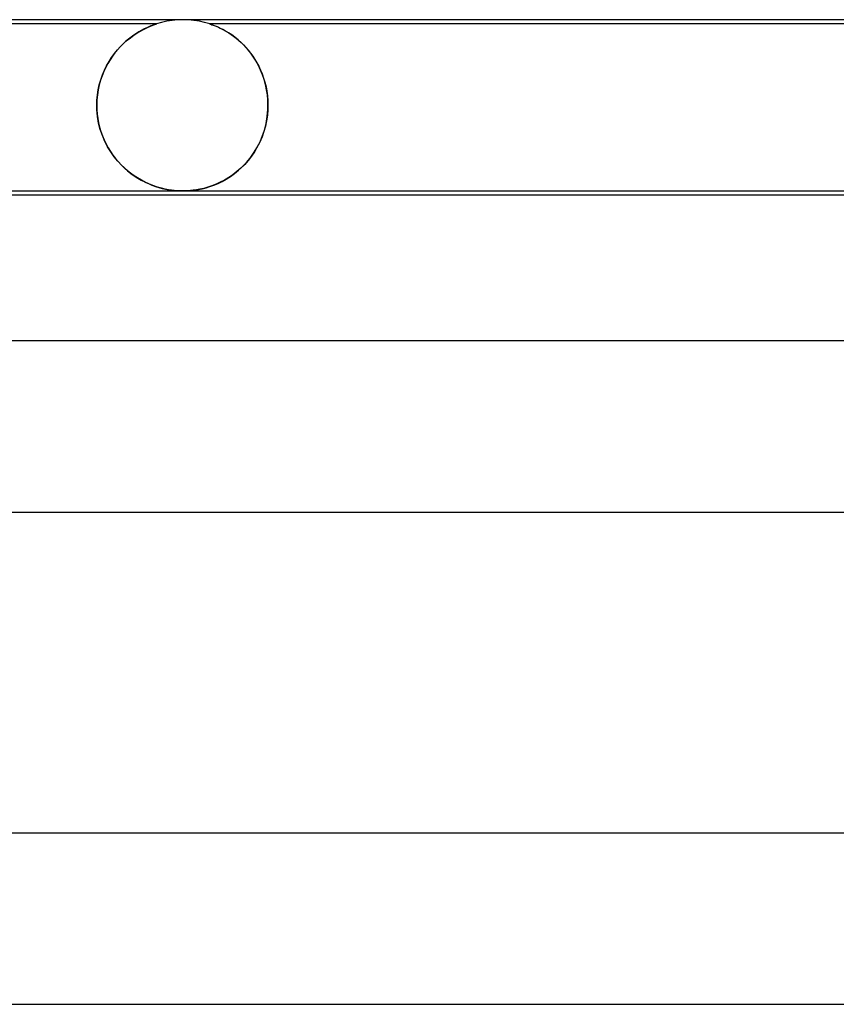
# Model space of a CAD drawing. Header units: millimetres. Extents: x -345 to 345, y -2 to 230.
# Tile 67 of 74: x 107 to 126, y 207 to 230. Entities that reach past the tile are written whole.
import ezdxf

# ---------------------------------------------------------------- set-up
doc = ezdxf.new("R2010")
doc.units = ezdxf.units.MM
doc.layers.add('HIDDEN', color=7, linetype='Continuous')
doc.layers.add('THICK', color=7, linetype='Continuous')

msp = doc.modelspace()

# ---------------------------------------------------------------- linework, layer by layer
at = {"layer": 'HIDDEN'}
for p, q in [((111, 230), (110.873, 229.996)), ((111.127, 229.996), (111, 230)), ((110.376, 229.9), (93.124, 229.9)), ((110.076, 229.775), (110.023, 229.747)), ((110.06, 229.766), (110.123, 229.798)), ((110.125, 229.799), (110.076, 229.775)), ((110.123, 229.798), (110.182, 229.825)), ((110.171, 229.821), (110.125, 229.799)), ((110.212, 229.839), (110.171, 229.821)), ((110.182, 229.825), (110.234, 229.848)), ((110.249, 229.854), (110.212, 229.839)), ((110.234, 229.848), (110.278, 229.865)), ((110.282, 229.867), (110.249, 229.854)), ((110.278, 229.865), (110.312, 229.878)), ((110.31, 229.878), (110.282, 229.867)), ((110.333, 229.886), (110.31, 229.878)), ((110.312, 229.878), (110.337, 229.887)), ((110.352, 229.892), (110.333, 229.886)), ((110.337, 229.887), (110.355, 229.893)), ((110.365, 229.897), (110.352, 229.892)), ((110.355, 229.893), (110.367, 229.897)), ((110.373, 229.899), (110.365, 229.897)), ((110.367, 229.897), (110.373, 229.899)), ((110.373, 229.899), (110.375, 229.9)), ((110.375, 229.9), (110.373, 229.899)), ((110.497, 229.936), (110.376, 229.9)), ((110.621, 229.964), (110.497, 229.936)), ((110.747, 229.984), (110.621, 229.964)), ((110.873, 229.996), (110.747, 229.984)), ((111.253, 229.984), (111.127, 229.996)), ((111.379, 229.964), (111.253, 229.984)), ((111.503, 229.936), (111.379, 229.964)), ((111.624, 229.9), (111.503, 229.936)), ((128.876, 229.9), (111.624, 229.9)), ((111.626, 229.899), (111.625, 229.9)), ((111.625, 229.9), (111.63, 229.898)), ((111.632, 229.897), (111.626, 229.899)), ((111.63, 229.898), (111.647, 229.892)), ((111.642, 229.894), (111.632, 229.897)), ((111.658, 229.889), (111.642, 229.894)), ((111.647, 229.892), (111.674, 229.883)), ((111.682, 229.88), (111.658, 229.889)), ((111.674, 229.883), (111.708, 229.87)), ((111.713, 229.868), (111.682, 229.88)), ((111.708, 229.87), (111.746, 229.855)), ((111.755, 229.852), (111.713, 229.868)), ((111.746, 229.855), (111.785, 229.839)), ((111.805, 229.83), (111.755, 229.852)), ((111.785, 229.839), (111.824, 229.822)), ((111.861, 229.804), (111.805, 229.83)), ((111.824, 229.822), (111.866, 229.802)), ((111.924, 229.772), (111.861, 229.804)), ((111.866, 229.802), (111.912, 229.779)), ((111.912, 229.779), (111.96, 229.753)), ((111.991, 229.735), (111.924, 229.772)), ((109.721, 229.542), (109.656, 229.487)), ((109.691, 229.518), (109.768, 229.58)), ((109.785, 229.592), (109.721, 229.542)), ((109.768, 229.58), (109.845, 229.635)), ((109.847, 229.638), (109.785, 229.592)), ((109.845, 229.635), (109.919, 229.685)), ((109.908, 229.678), (109.847, 229.638)), ((109.967, 229.715), (109.908, 229.678)), ((109.919, 229.685), (109.991, 229.728)), ((110.023, 229.747), (109.967, 229.715)), ((109.991, 229.728), (110.06, 229.766)), ((111.96, 229.753), (112.011, 229.724)), ((112.062, 229.692), (111.991, 229.735)), ((112.011, 229.724), (112.064, 229.691)), ((112.135, 229.643), (112.062, 229.692)), ((112.064, 229.691), (112.12, 229.654)), ((112.12, 229.654), (112.177, 229.614)), ((112.211, 229.588), (112.135, 229.643)), ((112.177, 229.614), (112.235, 229.569)), ((112.287, 229.526), (112.211, 229.588)), ((112.235, 229.569), (112.294, 229.52)), ((109.466, 229.294), (109.538, 229.374)), ((109.529, 229.365), (109.468, 229.296)), ((109.592, 229.428), (109.529, 229.365)), ((109.538, 229.374), (109.614, 229.449)), ((109.656, 229.487), (109.592, 229.428)), ((109.614, 229.449), (109.691, 229.518)), ((112.363, 229.457), (112.287, 229.526)), ((112.294, 229.52), (112.352, 229.468)), ((112.352, 229.468), (112.409, 229.412)), ((112.438, 229.382), (112.363, 229.457)), ((112.409, 229.412), (112.466, 229.352)), ((112.509, 229.302), (112.438, 229.382)), ((112.466, 229.352), (112.521, 229.288)), ((109.269, 229.023), (109.33, 229.118)), ((109.35, 229.147), (109.295, 229.065)), ((109.33, 229.118), (109.396, 229.209)), ((109.408, 229.224), (109.35, 229.147)), ((109.396, 229.209), (109.466, 229.294)), ((109.468, 229.296), (109.408, 229.224)), ((112.578, 229.216), (112.509, 229.302)), ((112.521, 229.288), (112.574, 229.221)), ((112.574, 229.221), (112.626, 229.149)), ((112.642, 229.125), (112.578, 229.216)), ((112.626, 229.149), (112.676, 229.074)), ((112.703, 229.029), (112.642, 229.125)), ((109.194, 228.887), (109.148, 228.791)), ((109.16, 228.818), (109.212, 228.923)), ((109.243, 228.978), (109.194, 228.887)), ((109.212, 228.923), (109.269, 229.023)), ((109.295, 229.065), (109.243, 228.978)), ((112.676, 229.074), (112.723, 228.994)), ((112.759, 228.928), (112.703, 229.029)), ((112.723, 228.994), (112.767, 228.911)), ((112.809, 228.823), (112.759, 228.928)), ((112.767, 228.911), (112.809, 228.823)), ((109.107, 228.69), (109.071, 228.585)), ((109.075, 228.597), (109.115, 228.709)), ((109.148, 228.791), (109.107, 228.69)), ((109.115, 228.709), (109.16, 228.818)), ((112.854, 228.713), (112.809, 228.823)), ((112.809, 228.823), (112.847, 228.732)), ((112.847, 228.732), (112.881, 228.637)), ((112.892, 228.6), (112.854, 228.713)), ((112.881, 228.637), (112.911, 228.537)), ((109.04, 228.475), (109.015, 228.361)), ((109.016, 228.362), (109.042, 228.481)), ((109.071, 228.585), (109.04, 228.475)), ((109.042, 228.481), (109.075, 228.597)), ((112.925, 228.483), (112.892, 228.6)), ((112.911, 228.537), (112.936, 228.434)), ((112.95, 228.364), (112.925, 228.483)), ((112.936, 228.434), (112.956, 228.328)), ((108.997, 228.243), (108.986, 228.123)), ((108.986, 228.121), (108.997, 228.242)), ((108.997, 228.242), (109.016, 228.362)), ((109.015, 228.361), (108.997, 228.243)), ((112.968, 228.243), (112.95, 228.364)), ((112.956, 228.328), (112.971, 228.22)), ((112.979, 228.122), (112.968, 228.243)), ((112.971, 228.22), (112.979, 228.111)), ((108.986, 228.123), (108.982, 228)), ((108.982, 228), (108.986, 228.121)), ((108.982, 228), (108.982, 227.983)), ((108.982, 227.983), (108.982, 228)), ((108.982, 227.983), (108.982, 227.967)), ((108.982, 227.967), (108.982, 227.983)), ((108.982, 227.967), (108.982, 227.95)), ((108.982, 227.95), (108.982, 227.967)), ((108.982, 227.95), (108.983, 227.933)), ((108.983, 227.933), (108.982, 227.95)), ((108.983, 227.933), (108.983, 227.917)), ((108.983, 227.917), (108.983, 227.933)), ((112.982, 228), (112.979, 228.122)), ((112.979, 228.111), (112.982, 228)), ((112.981, 227.933), (112.982, 227.95)), ((112.982, 227.95), (112.981, 227.933)), ((112.981, 227.917), (112.981, 227.933)), ((112.981, 227.933), (112.981, 227.917)), ((112.982, 227.983), (112.982, 228)), ((112.982, 228), (112.982, 227.983)), ((112.982, 227.967), (112.982, 227.983)), ((112.982, 227.983), (112.982, 227.967)), ((112.982, 227.95), (112.982, 227.967)), ((112.982, 227.967), (112.982, 227.95)), ((108.983, 227.917), (108.984, 227.9)), ((108.984, 227.9), (108.983, 227.917)), ((108.999, 227.74), (108.984, 227.9)), ((108.984, 227.9), (108.992, 227.795)), ((108.992, 227.795), (109.006, 227.691)), ((109.026, 227.585), (108.999, 227.74)), ((112.937, 227.575), (112.965, 227.735)), ((112.969, 227.77), (112.95, 227.641)), ((112.965, 227.735), (112.98, 227.9)), ((112.98, 227.9), (112.969, 227.77)), ((112.98, 227.9), (112.981, 227.917)), ((112.981, 227.917), (112.98, 227.9)), ((109.006, 227.691), (109.025, 227.588)), ((109.025, 227.588), (109.05, 227.486)), ((109.064, 227.435), (109.026, 227.585)), ((109.05, 227.486), (109.08, 227.386)), ((112.923, 227.512), (112.887, 227.385)), ((112.898, 227.421), (112.937, 227.575)), ((112.95, 227.641), (112.923, 227.512)), ((109.113, 227.292), (109.064, 227.435)), ((109.08, 227.386), (109.115, 227.287)), ((109.171, 227.156), (109.113, 227.292)), ((109.115, 227.287), (109.155, 227.19)), ((112.788, 227.134), (112.847, 227.273)), ((112.843, 227.262), (112.792, 227.142)), ((112.887, 227.385), (112.843, 227.262)), ((112.847, 227.273), (112.898, 227.421)), ((109.155, 227.19), (109.2, 227.097)), ((109.237, 227.029), (109.171, 227.156)), ((109.2, 227.097), (109.25, 227.006)), ((109.309, 226.91), (109.237, 227.029)), ((112.733, 227.028), (112.668, 226.917)), ((112.72, 227.004), (112.788, 227.134)), ((112.792, 227.142), (112.733, 227.028)), ((109.25, 227.006), (109.303, 226.919)), ((109.303, 226.919), (109.361, 226.835)), ((109.388, 226.799), (109.309, 226.91)), ((109.361, 226.835), (109.422, 226.755)), ((109.471, 226.697), (109.388, 226.799)), ((112.597, 226.813), (112.52, 226.714)), ((112.564, 226.769), (112.645, 226.882)), ((112.668, 226.917), (112.597, 226.813)), ((112.645, 226.882), (112.72, 227.004)), ((109.422, 226.755), (109.487, 226.679)), ((109.558, 226.603), (109.471, 226.697)), ((109.487, 226.679), (109.555, 226.606)), ((109.555, 226.606), (109.627, 226.537)), ((109.649, 226.517), (109.558, 226.603)), ((112.297, 226.485), (112.389, 226.57)), ((112.438, 226.621), (112.35, 226.533)), ((112.389, 226.57), (112.478, 226.665)), ((112.52, 226.714), (112.438, 226.621)), ((112.478, 226.665), (112.564, 226.769)), ((109.627, 226.537), (109.701, 226.472)), ((109.741, 226.439), (109.649, 226.517)), ((109.701, 226.472), (109.778, 226.411)), ((109.836, 226.368), (109.741, 226.439)), ((109.778, 226.411), (109.857, 226.354)), ((109.931, 226.305), (109.836, 226.368)), ((109.857, 226.354), (109.939, 226.301)), ((112.009, 226.277), (112.106, 226.338)), ((112.163, 226.378), (112.066, 226.312)), ((112.106, 226.338), (112.202, 226.407)), ((112.258, 226.452), (112.163, 226.378)), ((112.202, 226.407), (112.297, 226.485)), ((112.35, 226.533), (112.258, 226.452)), ((110.027, 226.249), (109.931, 226.305)), ((109.939, 226.301), (110.022, 226.252)), ((110.022, 226.252), (110.105, 226.209)), ((110.123, 226.2), (110.027, 226.249)), ((110.105, 226.209), (110.188, 226.17)), ((110.218, 226.157), (110.123, 226.2)), ((110.188, 226.17), (110.271, 226.136)), ((110.312, 226.121), (110.218, 226.157)), ((110.271, 226.136), (110.353, 226.106)), ((110.403, 226.09), (110.312, 226.121)), ((110.353, 226.106), (110.434, 226.081)), ((110.492, 226.065), (110.403, 226.09)), ((111.536, 226.074), (111.627, 226.102)), ((111.673, 226.118), (111.577, 226.086)), ((111.627, 226.102), (111.721, 226.136)), ((111.771, 226.156), (111.673, 226.118)), ((111.721, 226.136), (111.816, 226.176)), ((111.869, 226.201), (111.771, 226.156)), ((111.816, 226.176), (111.913, 226.223)), ((111.967, 226.253), (111.869, 226.201)), ((111.913, 226.223), (112.009, 226.277)), ((112.066, 226.312), (111.967, 226.253)), ((110.434, 226.081), (110.513, 226.059)), ((110.579, 226.044), (110.492, 226.065)), ((110.513, 226.059), (110.589, 226.042)), ((110.658, 226.029), (110.579, 226.044)), ((110.589, 226.042), (110.66, 226.028)), ((110.728, 226.018), (110.658, 226.029)), ((110.66, 226.028), (110.725, 226.018)), ((110.725, 226.018), (110.786, 226.011)), ((110.79, 226.011), (110.728, 226.018)), ((110.786, 226.011), (110.843, 226.006)), ((110.844, 226.006), (110.79, 226.011)), ((110.843, 226.006), (110.896, 226.003)), ((110.896, 226.003), (110.844, 226.006)), ((110.948, 226.001), (110.896, 226.003)), ((110.896, 226.003), (110.947, 226.001)), ((110.947, 226.001), (110.999, 226)), ((110.999, 226), (110.948, 226.001)), ((110.999, 226), (111.051, 226.001)), ((111.061, 226.001), (111.009, 226)), ((111.051, 226.001), (111.104, 226.003)), ((111.113, 226.003), (111.061, 226.001)), ((111.104, 226.003), (111.158, 226.006)), ((111.171, 226.007), (111.113, 226.003)), ((111.158, 226.006), (111.217, 226.012)), ((111.236, 226.014), (111.171, 226.007)), ((111.217, 226.012), (111.284, 226.02)), ((111.31, 226.024), (111.236, 226.014)), ((111.284, 226.02), (111.36, 226.033)), ((111.393, 226.039), (111.31, 226.024)), ((111.36, 226.033), (111.446, 226.051)), ((111.483, 226.06), (111.393, 226.039)), ((111.446, 226.051), (111.536, 226.074)), ((111.577, 226.086), (111.483, 226.06))]:
    msp.add_line(p, q, dxfattribs=at)
at = {"layer": 'THICK'}
for p, q in [((183, 230), (-183, 230)), ((93.569, 226), (182.989, 226)), ((180.789, 225.9), (93.596, 225.9)), ((188, 222.5), (-188, 222.5)), ((95.56, 218.5), (187.991, 218.5)), ((194, 211), (-194, 211)), ((98.614, 207), (193.991, 207))]:
    msp.add_line(p, q, dxfattribs=at)

doc.saveas('drawing.dxf')
